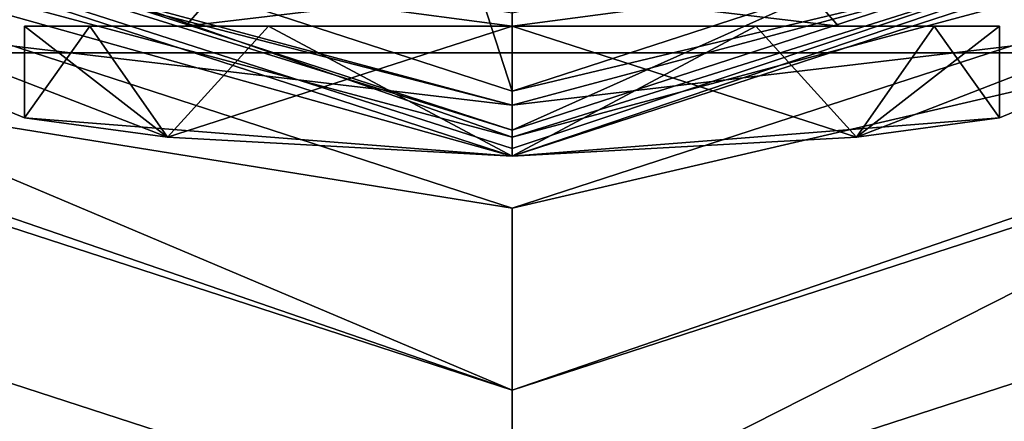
# Model space of a CAD drawing. Header units: millimetres. Extents: x -50 to 50, y -120 to 419.
# Tile 26 of 241: x -4 to 4, y -26 to -23. Entities that reach past the tile are written whole.
import ezdxf

# ---------------------------------------------------------------- set-up
doc = ezdxf.new("R2010")
doc.units = ezdxf.units.MM
doc.header["$LTSCALE"] = 81.481481
for name, color, linetype in [('207', 7, 'CONTINUOUS'), ('208', 7, 'CONTINUOUS'), ('2886', 7, 'CONTINUOUS'), ('2892', 7, 'CONTINUOUS'), ('2893', 7, 'CONTINUOUS'), ('2906', 7, 'CONTINUOUS'), ('2907', 7, 'CONTINUOUS'), ('2908', 7, 'CONTINUOUS'), ('2909', 7, 'CONTINUOUS'), ('2910', 7, 'CONTINUOUS'), ('2911', 7, 'CONTINUOUS'), ('2912', 7, 'CONTINUOUS'), ('2913', 7, 'CONTINUOUS'), ('2914', 7, 'CONTINUOUS'), ('345', 7, 'CONTINUOUS'), ('346', 7, 'CONTINUOUS'), ('349', 7, 'CONTINUOUS'), ('478', 7, 'CONTINUOUS'), ('479', 7, 'CONTINUOUS'), ('488', 7, 'CONTINUOUS'), ('489', 7, 'CONTINUOUS'), ('529', 7, 'CONTINUOUS'), ('530', 7, 'CONTINUOUS'), ('7', 7, 'CONTINUOUS'), ('818', 7, 'CONTINUOUS'), ('819', 7, 'CONTINUOUS')]:
    doc.layers.add(name, color=color, linetype=linetype)

msp = doc.modelspace()

# ---------------------------------------------------------------- linework, layer by layer
at = {"layer": '207', "linetype": 'CONTINUOUS'}
for points in [[(13.9829, -19.2593, 31), (0, -23.8, 31), (13.0428, -17.9645, 31), (13.9829, -19.2593, 31)], [(13.0428, -17.9645, 31), (0, -23.8, 31), (0, -22.2, 31), (13.0428, -17.9645, 31)], [(0, -23.8, 31), (-13.9829, -19.2593, 31), (0, -22.2, 31), (0, -23.8, 31)]]:
    msp.add_3dface(points, dxfattribs=at)
at = {"layer": '208', "linetype": 'CONTINUOUS'}
for points in [[(0, -23.5, 71), (0, 23.5, 71), (-13.8066, 19.0165, 71), (0, -23.5, 71)], [(13.8066, -19.0165, 71), (0, 23.5, 71), (0, -23.5, 71), (13.8066, -19.0165, 71)], [(-13.8066, -19.0165, 71), (0, -23.5, 71), (-13.8066, 19.0165, 71), (-13.8066, -19.0165, 71)]]:
    msp.add_3dface(points, dxfattribs=at)
at = {"layer": '2886', "linetype": 'CONTINUOUS'}
for points in [[(7.54, -23.2058, 6), (-7.54, -23.2058, 6), (7.54, -23.2058, 7), (7.54, -23.2058, 6)], [(7.54, -23.2058, 7), (-7.54, -23.2058, 6), (-7.54, -23.2058, 7), (7.54, -23.2058, 7)]]:
    msp.add_3dface(points, dxfattribs=at)
at = {"layer": '2892', "linetype": 'CONTINUOUS'}
for points in [[(48, -70, 6), (-48, -70, 6), (-15.8701, -21.8435, 6), (48, -70, 6)], [(0, -27, 6), (48, -70, 6), (-15.8701, -21.8435, 6), (0, -27, 6)], [(15.8701, -21.8435, 6), (48, -70, 6), (0, -27, 6), (15.8701, -21.8435, 6)]]:
    msp.add_3dface(points, dxfattribs=at)
at = {"layer": '2893', "linetype": 'CONTINUOUS'}
for points in [[(19.74, -14.342, 7), (7.54, -23.2058, 7), (-48, -70, 7), (19.74, -14.342, 7)], [(48, -70, 7), (19.74, -14.342, 7), (-48, -70, 7), (48, -70, 7)], [(7.54, -23.2058, 7), (-7.54, -23.2058, 7), (-48, -70, 7), (7.54, -23.2058, 7)]]:
    msp.add_3dface(points, dxfattribs=at)
at = {"layer": '2906', "linetype": 'CONTINUOUS'}
for points in [[(0, -25.8, 4), (-15.1649, -20.8726, 4), (0, -25.8, 6), (0, -25.8, 4)], [(0, -25.8, 6), (-15.1649, -20.8726, 4), (-15.1648, -20.8727, 6), (0, -25.8, 6)]]:
    msp.add_3dface(points, dxfattribs=at)
at = {"layer": '2907', "linetype": 'CONTINUOUS'}
for points in [[(-15.1649, -20.8726, 4), (0, -25.8, 4), (-14.3419, -19.74, 4), (-15.1649, -20.8726, 4)], [(-14.3419, -19.74, 4), (0, -25.8, 4), (0, -24.4, 4), (-14.3419, -19.74, 4)], [(0, -24.4, 4), (15.1649, -20.8726, 4), (14.3419, -19.74, 4), (0, -24.4, 4)], [(0, -25.8, 4), (15.1649, -20.8726, 4), (0, -24.4, 4), (0, -25.8, 4)]]:
    msp.add_3dface(points, dxfattribs=at)
at = {"layer": '2908', "linetype": 'CONTINUOUS'}
for points in [[(-14.3419, -19.74, 4), (0, -24.4, 4), (-14.3419, -19.74, 2), (-14.3419, -19.74, 4)], [(-14.3419, -19.74, 2), (0, -24.4, 4), (0, -24.4, 2), (-14.3419, -19.74, 2)]]:
    msp.add_3dface(points, dxfattribs=at)
at = {"layer": '2909', "linetype": 'CONTINUOUS'}
for points in [[(-14.3419, -19.74, 2), (0, -24.4, 2), (-15.8703, -21.8434, 2), (-14.3419, -19.74, 2)], [(0, -27, 2), (0, -24.4, 2), (14.3419, -19.74, 2), (0, -27, 2)], [(15.8703, -21.8434, 2), (0, -27, 2), (14.3419, -19.74, 2), (15.8703, -21.8434, 2)], [(-15.8703, -21.8434, 2), (0, -24.4, 2), (0, -27, 2), (-15.8703, -21.8434, 2)]]:
    msp.add_3dface(points, dxfattribs=at)
at = {"layer": '2910', "linetype": 'CONTINUOUS'}
for points in [[(-15.8701, -21.8435, 6), (-15.8703, -21.8434, 2), (0, -27, 2), (-15.8701, -21.8435, 6)], [(0, -27, 6), (-15.8701, -21.8435, 6), (0, -27, 2), (0, -27, 6)]]:
    msp.add_3dface(points, dxfattribs=at)
at = {"layer": '2911', "linetype": 'CONTINUOUS'}
for points in [[(15.1649, -20.8726, 4), (0, -25.8, 4), (15.1648, -20.8727, 6), (15.1649, -20.8726, 4)], [(0, -25.8, 4), (0, -25.8, 6), (15.1648, -20.8727, 6), (0, -25.8, 4)]]:
    msp.add_3dface(points, dxfattribs=at)
at = {"layer": '2912', "linetype": 'CONTINUOUS'}
for points in [[(0, -24.4, 4), (14.3419, -19.74, 4), (0, -24.4, 2), (0, -24.4, 4)], [(0, -24.4, 2), (14.3419, -19.74, 4), (14.3419, -19.74, 2), (0, -24.4, 2)]]:
    msp.add_3dface(points, dxfattribs=at)
at = {"layer": '2913', "linetype": 'CONTINUOUS'}
for points in [[(15.8701, -21.8435, 6), (0, -27, 6), (15.8703, -21.8434, 2), (15.8701, -21.8435, 6)], [(0, -27, 6), (0, -27, 2), (15.8703, -21.8434, 2), (0, -27, 6)]]:
    msp.add_3dface(points, dxfattribs=at)
at = {"layer": '2914', "linetype": 'CONTINUOUS'}
for points in [[(-7.54, -23.2058, 6), (0, -25.8, 6), (-15.1648, -20.8727, 6), (-7.54, -23.2058, 6)], [(0, -25.8, 6), (7.54, -23.2058, 6), (15.1648, -20.8727, 6), (0, -25.8, 6)], [(-7.54, -23.2058, 6), (7.54, -23.2058, 6), (0, -25.8, 6), (-7.54, -23.2058, 6)]]:
    msp.add_3dface(points, dxfattribs=at)
at = {"layer": '345', "linetype": 'CONTINUOUS'}
for points in [[(-3.75, -23, 49), (-3.2475, -23, 47.1249), (-3.2475, -23, 50.8751), (-3.75, -23, 49)], [(-3.2475, -23, 47.1249), (-1.8748, -23, 45.7523), (-2.5114, -23, 47.5499), (-3.2475, -23, 47.1249)], [(-3.2475, -23, 50.8751), (-3.2475, -23, 47.1249), (-2.5114, -23, 47.5499), (-3.2475, -23, 50.8751)], [(-1.8748, -23, 52.2477), (-3.2475, -23, 50.8751), (-2.5114, -23, 50.4501), (-1.8748, -23, 52.2477)], [(-2.5114, -23, 50.4501), (-3.2475, -23, 50.8751), (-2.5114, -23, 47.5499), (-2.5114, -23, 50.4501)], [(-1.8748, -23, 45.7523), (0, -23, 45.25), (-2.5114, -23, 47.5499), (-1.8748, -23, 45.7523)], [(0, -23, 45.25), (0, -23, 46.1), (-2.5114, -23, 47.5499), (0, -23, 45.25)], [(0, -23, 51.9), (-1.8748, -23, 52.2477), (-2.5114, -23, 50.4501), (0, -23, 51.9)], [(0, -23, 52.75), (-1.8748, -23, 52.2477), (0, -23, 51.9), (0, -23, 52.75)], [(0, -23, 45.25), (1.8748, -23, 45.7523), (0, -23, 46.1), (0, -23, 45.25)], [(1.8748, -23, 52.2477), (0, -23, 52.75), (2.5114, -23, 50.4501), (1.8748, -23, 52.2477)], [(2.5114, -23, 50.4501), (0, -23, 52.75), (0, -23, 51.9), (2.5114, -23, 50.4501)], [(0, -23, 46.1), (1.8748, -23, 45.7523), (2.5114, -23, 47.5499), (0, -23, 46.1)], [(3.2475, -23, 50.8751), (1.8748, -23, 52.2477), (2.5114, -23, 50.4501), (3.2475, -23, 50.8751)], [(1.8748, -23, 45.7523), (3.2475, -23, 47.1249), (2.5114, -23, 47.5499), (1.8748, -23, 45.7523)], [(3.2475, -23, 47.1249), (3.2475, -23, 50.8751), (2.5114, -23, 50.4501), (3.2475, -23, 47.1249)], [(2.5114, -23, 47.5499), (3.2475, -23, 47.1249), (2.5114, -23, 50.4501), (2.5114, -23, 47.5499)], [(3.75, -23, 49), (3.2475, -23, 50.8751), (3.2475, -23, 47.1249), (3.75, -23, 49)]]:
    msp.add_3dface(points, dxfattribs=at)
at = {"layer": '346', "linetype": 'CONTINUOUS'}
for points in [[(-3.2475, -23, 47.1249), (-3.75, -23, 49), (-2.6517, -23.8531, 46.3484), (-3.2475, -23, 47.1249)], [(-3.75, -23, 49), (-3.2475, -23, 50.8751), (-3.75, -23.7052, 49.0001), (-3.75, -23, 49)], [(-2.6517, -23.8531, 46.3484), (-3.75, -23, 49), (-3.75, -23.7052, 49.0001), (-2.6517, -23.8531, 46.3484)], [(-3.75, -23.7052, 49.0001), (-3.2475, -23, 50.8751), (-2.6516, -23.8531, 51.6517), (-3.75, -23.7052, 49.0001)], [(-1.8748, -23, 45.7523), (-3.2475, -23, 47.1249), (-2.6517, -23.8531, 46.3484), (-1.8748, -23, 45.7523)], [(-3.2475, -23, 50.8751), (-1.8748, -23, 52.2477), (-2.6516, -23.8531, 51.6517), (-3.2475, -23, 50.8751)], [(0, -24, 45.25), (-1.8748, -23, 45.7523), (-2.6517, -23.8531, 46.3484), (0, -24, 45.25)], [(-1.8748, -23, 52.2477), (0, -23, 52.75), (-2.6516, -23.8531, 51.6517), (-1.8748, -23, 52.2477)], [(-2.6516, -23.8531, 51.6517), (0, -23, 52.75), (0, -24, 52.75), (-2.6516, -23.8531, 51.6517)], [(0, -23, 45.25), (-1.8748, -23, 45.7523), (0, -24, 45.25), (0, -23, 45.25)]]:
    msp.add_3dface(points, dxfattribs=at)
at = {"layer": '349', "linetype": 'CONTINUOUS'}
for points in [[(1.8748, -23, 45.7523), (0, -23, 45.25), (2.6517, -23.8531, 46.3484), (1.8748, -23, 45.7523)], [(0, -23, 45.25), (0, -24, 45.25), (2.6517, -23.8531, 46.3484), (0, -23, 45.25)], [(0, -23, 52.75), (1.8748, -23, 52.2477), (0, -24, 52.75), (0, -23, 52.75)], [(0, -24, 52.75), (1.8748, -23, 52.2477), (2.6517, -23.8531, 51.6516), (0, -24, 52.75)], [(1.8748, -23, 52.2477), (3.2475, -23, 50.8751), (2.6517, -23.8531, 51.6516), (1.8748, -23, 52.2477)], [(3.2475, -23, 47.1249), (1.8748, -23, 45.7523), (2.6517, -23.8531, 46.3484), (3.2475, -23, 47.1249)], [(3.2475, -23, 50.8751), (3.75, -23, 49), (2.6517, -23.8531, 51.6516), (3.2475, -23, 50.8751)], [(2.6517, -23.8531, 51.6516), (3.75, -23, 49), (3.75, -23.7052, 48.9999), (2.6517, -23.8531, 51.6516)], [(3.75, -23.7052, 48.9999), (3.2475, -23, 47.1249), (2.6517, -23.8531, 46.3484), (3.75, -23.7052, 48.9999)], [(3.75, -23, 49), (3.2475, -23, 47.1249), (3.75, -23.7052, 48.9999), (3.75, -23, 49)]]:
    msp.add_3dface(points, dxfattribs=at)
at = {"layer": '478', "linetype": 'CONTINUOUS'}
for points in [[(-3.75, -23.7052, 49.0001), (-2.6516, -23.8531, 51.6517), (-14.1068, -19.4164, 70.5), (-3.75, -23.7052, 49.0001)], [(-3.75, -23.7052, 49.0001), (-14.1068, -19.4164, 70.5), (0, -24, 31.2), (-3.75, -23.7052, 49.0001)], [(-2.6516, -23.8531, 51.6517), (0, -24, 52.75), (-14.1068, -19.4164, 70.5), (-2.6516, -23.8531, 51.6517)], [(-14.1068, -19.4164, 70.5), (0, -24, 52.75), (0, -24, 70.5), (-14.1068, -19.4164, 70.5)], [(0, -24, 31.2), (-14.1068, -19.4164, 70.5), (-14.1068, -19.4164, 31.2), (0, -24, 31.2)], [(-2.6517, -23.8531, 46.3484), (-3.75, -23.7052, 49.0001), (0, -24, 31.2), (-2.6517, -23.8531, 46.3484)], [(0, -24, 45.25), (-2.6517, -23.8531, 46.3484), (0, -24, 31.2), (0, -24, 45.25)]]:
    msp.add_3dface(points, dxfattribs=at)
at = {"layer": '479', "linetype": 'CONTINUOUS'}
for points in [[(2.6517, -23.8531, 46.3484), (0, -24, 45.25), (14.1068, -19.4164, 31.2), (2.6517, -23.8531, 46.3484)], [(0, -24, 45.25), (0, -24, 31.2), (14.1068, -19.4164, 31.2), (0, -24, 45.25)], [(0, -24, 70.5), (3.75, -23.7052, 48.9999), (14.1068, -19.4164, 31.2), (0, -24, 70.5)], [(0, -24, 70.5), (14.1068, -19.4164, 31.2), (14.1068, -19.4164, 70.5), (0, -24, 70.5)], [(3.75, -23.7052, 48.9999), (2.6517, -23.8531, 46.3484), (14.1068, -19.4164, 31.2), (3.75, -23.7052, 48.9999)], [(2.6517, -23.8531, 51.6516), (3.75, -23.7052, 48.9999), (0, -24, 70.5), (2.6517, -23.8531, 51.6516)], [(0, -24, 52.75), (2.6517, -23.8531, 51.6516), (0, -24, 70.5), (0, -24, 52.75)]]:
    msp.add_3dface(points, dxfattribs=at)
at = {"layer": '488', "linetype": 'CONTINUOUS'}
for points in [[(13.8066, -19.0165, 71), (0, -23.5, 71), (11.9268, -20.6578, 70.8536), (13.8066, -19.0165, 71)], [(0, -24, 70.5), (14.1068, -19.4164, 70.5), (0, -23.8536, 70.8536), (0, -24, 70.5)], [(14.1068, -19.4164, 70.5), (11.9268, -20.6578, 70.8536), (0, -23.8536, 70.8536), (14.1068, -19.4164, 70.5)], [(11.9268, -20.6578, 70.8536), (0, -23.5, 71), (0, -23.8536, 70.8536), (11.9268, -20.6578, 70.8536)]]:
    msp.add_3dface(points, dxfattribs=at)
at = {"layer": '489', "linetype": 'CONTINUOUS'}
for points in [[(0, -23.5, 71), (-13.8066, -19.0165, 71), (0, -23.8536, 70.8536), (0, -23.5, 71)], [(0, -23.8536, 70.8536), (-13.8066, -19.0165, 71), (-11.9268, -20.6578, 70.8536), (0, -23.8536, 70.8536)], [(-14.1068, -19.4164, 70.5), (0, -24, 70.5), (-11.9268, -20.6578, 70.8536), (-14.1068, -19.4164, 70.5)], [(0, -24, 70.5), (0, -23.8536, 70.8536), (-11.9268, -20.6578, 70.8536), (0, -24, 70.5)]]:
    msp.add_3dface(points, dxfattribs=at)
at = {"layer": '529', "linetype": 'CONTINUOUS'}
for points in [[(0, -23.8, 31), (13.9829, -19.2593, 31), (0, -23.9414, 31.0586), (0, -23.8, 31)], [(0, -24, 31.2), (13.9829, -19.2593, 31), (14.1068, -19.4164, 31.2), (0, -24, 31.2)], [(13.9829, -19.2593, 31), (0, -24, 31.2), (0, -23.9414, 31.0586), (13.9829, -19.2593, 31)]]:
    msp.add_3dface(points, dxfattribs=at)
at = {"layer": '530', "linetype": 'CONTINUOUS'}
for points in [[(-13.9829, -19.2593, 31), (0, -23.8, 31), (-14.1068, -19.4164, 31.2), (-13.9829, -19.2593, 31)], [(-14.1068, -19.4164, 31.2), (0, -23.8, 31), (0, -23.9414, 31.0586), (-14.1068, -19.4164, 31.2)], [(0, -24, 31.2), (-14.1068, -19.4164, 31.2), (0, -23.9414, 31.0586), (0, -24, 31.2)]]:
    msp.add_3dface(points, dxfattribs=at)
at = {"layer": '7', "linetype": 'CONTINUOUS'}
for points in [[(-11.8036, -20.4444, 29.7071), (-7.3855, -22.7303, 29), (0, -23.6071, 29.7071), (-11.8036, -20.4444, 29.7071)], [(-7.0789, -21.7784, 30), (-11.8036, -20.4444, 29.7071), (0, -23.6071, 29.7071), (-7.0789, -21.7784, 30)], [(0, -23.6071, 29.7071), (7.3855, -22.7303, 29), (11.8036, -20.4444, 29.7071), (0, -23.6071, 29.7071)], [(0, -22.9, 30), (0, -23.6071, 29.7071), (11.8036, -20.4444, 29.7071), (0, -22.9, 30)], [(0, -22.9, 30), (-7.0789, -21.7784, 30), (0, -23.6071, 29.7071), (0, -22.9, 30)], [(-7.3855, -22.7303, 29), (7.3855, -22.7303, 29), (0, -23.6071, 29.7071), (-7.3855, -22.7303, 29)]]:
    msp.add_3dface(points, dxfattribs=at)
at = {"layer": '818', "linetype": 'CONTINUOUS'}
for points in [[(0, -22.7, 46.4), (0, -23, 46.1), (2.5114, -23, 47.5499), (0, -22.7, 46.4)], [(0, -22.7, 46.4), (2.5114, -23, 47.5499), (2.2516, -22.7, 47.6999), (0, -22.7, 46.4)], [(0, -23, 51.9), (0, -22.7, 51.6), (2.2516, -22.7, 50.3001), (0, -23, 51.9)], [(2.5114, -23, 50.4501), (0, -23, 51.9), (2.2516, -22.7, 50.3001), (2.5114, -23, 50.4501)], [(2.5114, -23, 47.5499), (2.5114, -23, 50.4501), (2.2516, -22.7, 47.6999), (2.5114, -23, 47.5499)], [(2.5114, -23, 50.4501), (2.2516, -22.7, 50.3001), (2.2516, -22.7, 47.6999), (2.5114, -23, 50.4501)]]:
    msp.add_3dface(points, dxfattribs=at)
at = {"layer": '819', "linetype": 'CONTINUOUS'}
for points in [[(-2.2516, -22.7, 47.6999), (-2.2516, -22.7, 50.3001), (-2.5114, -23, 47.5499), (-2.2516, -22.7, 47.6999)], [(0, -23, 46.1), (-2.2516, -22.7, 47.6999), (-2.5114, -23, 47.5499), (0, -23, 46.1)], [(-2.2516, -22.7, 50.3001), (0, -22.7, 51.6), (-2.5114, -23, 50.4501), (-2.2516, -22.7, 50.3001)], [(-2.2516, -22.7, 50.3001), (-2.5114, -23, 50.4501), (-2.5114, -23, 47.5499), (-2.2516, -22.7, 50.3001)], [(0, -22.7, 51.6), (0, -23, 51.9), (-2.5114, -23, 50.4501), (0, -22.7, 51.6)], [(0, -22.7, 46.4), (-2.2516, -22.7, 47.6999), (0, -23, 46.1), (0, -22.7, 46.4)]]:
    msp.add_3dface(points, dxfattribs=at)

doc.saveas('drawing.dxf')
